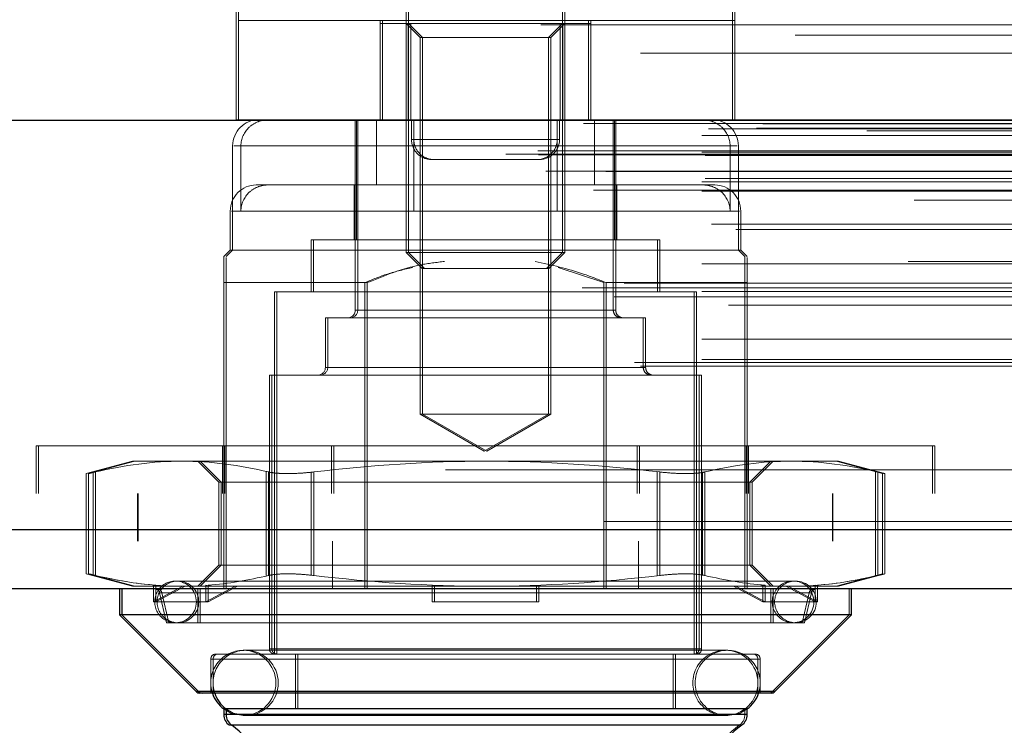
# Model space of a CAD drawing. Header units: inches. Extents: x 0.2 to 10.8, y 0.2 to 8.2.
# Tile 103 of 164: x 2.8606 to 2.935, y 6.7786 to 6.8319. Entities that reach past the tile are written whole.
import ezdxf

# ---------------------------------------------------------------- set-up
doc = ezdxf.new("R2010")
doc.units = ezdxf.units.IN
doc.header["$MEASUREMENT"] = 0
doc.linetypes.add('HIDDEN', pattern=[0.07500000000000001, 0.05, -0.025])
doc.layers.add('DIMENSIONS', color=140, linetype='Continuous')
doc.styles.add('SLDTEXTSTYLE0', font='TXT', dxfattribs={"width": 0.7})
doc.dimstyles.new('SLDDIMSTYLE1', dxfattribs={"dimtxt": 0.0849609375, "dimasz": 0.13, "dimexe": 0, "dimexo": 0.0625, "dimgap": 0.021240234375, "dimtad": 0, "dimtih": 1, "dimtoh": 1, "dimlfac": 20, "dimrnd": 1e-09, "dimzin": 12, "dimdsep": 46, "dimtxsty": 'SLDTEXTSTYLE0', "dimsah": 1, "dimcen": 0.09, "dimadec": 0, "dimazin": 3, "dimtfac": 1, "dimtmove": 0, "dimatfit": 0, "dimfxl": 0, "dimfrac": 2, "dimtolj": 1, "dimtzin": 12, "dimarcsym": 0})

# ---------------------------------------------------------------- blocks, each defined once
blk = doc.blocks.new('_D_4')
at = {"layer": 'DIMENSIONS'}
for p, q in [((2.671702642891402, 6.798774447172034), (2.671702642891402, 6.512021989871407)), ((2.75246799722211, 6.754930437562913), (2.75246799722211, 6.512021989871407)), ((2.671702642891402, 6.637021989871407), (2.421702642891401, 6.637021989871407)), ((2.75246799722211, 6.637021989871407), (2.986992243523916, 6.637021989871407)), ((3.102118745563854, 6.637021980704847), (3.073588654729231, 6.637021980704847)), ((3.073588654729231, 6.637021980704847), (3.073588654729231, 6.501991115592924)), ((3.354587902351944, 6.637021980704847), (3.383117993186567, 6.637021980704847)), ((3.383117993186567, 6.637021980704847), (3.383117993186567, 6.501991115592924)), ((3.073588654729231, 6.501991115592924), (3.102118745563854, 6.501991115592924)), ((3.383117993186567, 6.501991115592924), (3.354587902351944, 6.501991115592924))]:
    blk.add_line(p, q, dxfattribs=at)
for points in [[(2.671702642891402, 6.637021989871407), (2.541702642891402, 6.657021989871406), (2.541702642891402, 6.617021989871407)], [(2.75246799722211, 6.637021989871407), (2.88246799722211, 6.617021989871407), (2.88246799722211, 6.657021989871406)]]:
    blk.add_solid(points, dxfattribs=at)
at = {"layer": 'DIMENSIONS', "char_height": 0.08333333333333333, "attachment_point": 1, "style": 'SLDTEXTSTYLE0'}
for s, insert in [('1.62', (3.102118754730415, 6.763464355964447)), ('41.0', (3.102118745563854, 6.609413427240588))]:
    blk.add_mtext(s, dxfattribs=dict(at, insert=insert))

msp = doc.modelspace()

# ---------------------------------------------------------------- linework, layer by layer
at = {"color": 7, "linetype": 'HIDDEN', "lineweight": 18}
for p, q in [((2.876993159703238, 6.836493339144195), (2.876993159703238, 6.83180524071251)), ((2.914493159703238, 6.836493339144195), (2.914493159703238, 6.831805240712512)), ((2.889836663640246, 6.833754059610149), (2.889836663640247, 6.814292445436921)), ((2.890016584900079, 6.833754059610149), (2.890016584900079, 6.814292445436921)), ((2.901647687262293, 6.814292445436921), (2.901647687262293, 6.833754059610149)), ((2.901827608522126, 6.814292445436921), (2.901827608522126, 6.833754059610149)), ((2.877171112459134, 6.824305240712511), (2.877171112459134, 6.833681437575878)), ((2.914671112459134, 6.824305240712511), (2.914671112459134, 6.833681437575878)), ((2.876993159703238, 6.824305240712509), (2.876993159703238, 6.83180524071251)), ((2.914671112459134, 6.831805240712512), (2.877171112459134, 6.831805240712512)), ((2.887868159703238, 6.824305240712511), (2.887868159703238, 6.83180524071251)), ((2.888048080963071, 6.83158870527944), (2.887868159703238, 6.83158870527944)), ((2.888046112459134, 6.824305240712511), (2.888046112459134, 6.831805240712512)), ((2.888048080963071, 6.83158870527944), (2.888048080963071, 6.824305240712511)), ((2.890182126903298, 6.83158870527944), (2.888048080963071, 6.83158870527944)), ((2.889836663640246, 6.83158870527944), (2.890902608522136, 6.830522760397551)), ((2.890002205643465, 6.83158870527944), (2.890002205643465, 6.824305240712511)), ((2.890016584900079, 6.83158870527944), (2.891082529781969, 6.830522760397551)), ((2.890182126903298, 6.83158870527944), (2.890182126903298, 6.824305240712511)), ((2.901662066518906, 6.83158870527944), (2.890182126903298, 6.83158870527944)), ((2.900581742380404, 6.830522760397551), (2.901647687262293, 6.83158870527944)), ((2.900761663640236, 6.830522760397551), (2.901827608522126, 6.83158870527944)), ((2.901482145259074, 6.83158870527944), (2.901482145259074, 6.824305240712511)), ((2.901662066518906, 6.83158870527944), (2.901662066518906, 6.824305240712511)), ((2.903796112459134, 6.83158870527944), (2.901662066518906, 6.83158870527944)), ((2.903616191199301, 6.83158870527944), (2.903616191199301, 6.824305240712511)), ((2.903618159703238, 6.824305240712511), (2.903618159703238, 6.831805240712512)), ((2.903796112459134, 6.824305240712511), (2.903796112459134, 6.831805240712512)), ((2.914493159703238, 6.82430524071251), (2.914493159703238, 6.831805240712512)), ((2.719234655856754, 6.830704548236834), (4.424146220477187, 6.830704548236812)), ((2.891082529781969, 6.830522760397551), (2.890902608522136, 6.830522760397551)), ((2.890902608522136, 6.830522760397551), (2.890902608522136, 6.802063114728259)), ((2.900761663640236, 6.830522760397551), (2.891082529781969, 6.830522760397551)), ((2.891082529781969, 6.830522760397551), (2.891082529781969, 6.802063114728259)), ((2.900581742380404, 6.802063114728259), (2.900581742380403, 6.830522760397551)), ((2.900761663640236, 6.802063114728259), (2.900761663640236, 6.830522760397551)), ((4.443997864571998, 6.824872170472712), (2.699383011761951, 6.824872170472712)), ((2.702648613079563, 6.824292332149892), (4.440732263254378, 6.82429233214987)), ((4.440606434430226, 6.824308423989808), (2.702774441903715, 6.824308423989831)), ((2.877171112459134, 6.824305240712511), (2.876993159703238, 6.824305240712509)), ((2.914671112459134, 6.824305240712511), (2.877171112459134, 6.824305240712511)), ((2.885998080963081, 6.824305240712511), (2.885998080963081, 6.809935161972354)), ((2.886079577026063, 6.824305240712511), (2.886079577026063, 6.815250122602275)), ((2.886178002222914, 6.824305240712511), (2.886178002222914, 6.809935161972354)), ((2.887587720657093, 6.824305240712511), (2.887587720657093, 6.819383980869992)), ((2.890243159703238, 6.822805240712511), (2.890243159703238, 6.824305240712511)), ((2.890421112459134, 6.822805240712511), (2.890421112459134, 6.824305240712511)), ((2.901243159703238, 6.822805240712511), (2.901243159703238, 6.824305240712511)), ((2.901253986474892, 6.824305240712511), (2.901253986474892, 6.819383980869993)), ((2.901421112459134, 6.822805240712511), (2.901421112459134, 6.824305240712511)), ((2.904076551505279, 6.824305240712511), (2.904076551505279, 6.819383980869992)), ((2.905486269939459, 6.809935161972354), (2.905486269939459, 6.824305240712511)), ((2.90558469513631, 6.815250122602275), (2.905584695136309, 6.824305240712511)), ((2.905666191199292, 6.809935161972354), (2.905666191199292, 6.824305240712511)), ((2.703226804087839, 6.824021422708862), (4.440154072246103, 6.824021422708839)), ((2.703226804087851, 6.824021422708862), (4.440154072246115, 6.824021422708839)), ((2.712668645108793, 6.82361885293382), (4.430712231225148, 6.823618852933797)), ((2.712668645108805, 6.82361885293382), (4.43071223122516, 6.823618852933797)), ((2.716316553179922, 6.823661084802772), (4.42706432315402, 6.823661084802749)), ((2.716316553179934, 6.823661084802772), (4.427064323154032, 6.823661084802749)), ((2.716780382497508, 6.823989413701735), (4.426600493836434, 6.823989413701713)), ((2.71678038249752, 6.823989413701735), (4.426600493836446, 6.823989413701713)), ((2.724648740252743, 6.823472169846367), (4.418698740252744, 6.823472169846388)), ((2.712168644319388, 6.823113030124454), (4.431212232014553, 6.823113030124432)), ((2.7121686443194, 6.823113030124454), (4.431212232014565, 6.823113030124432)), ((2.890243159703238, 6.822805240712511), (2.901243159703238, 6.822805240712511)), ((2.901243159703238, 6.822805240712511), (2.890243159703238, 6.822805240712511)), ((2.890421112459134, 6.822805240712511), (2.901421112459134, 6.822805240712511)), ((2.901421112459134, 6.822805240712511), (2.890421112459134, 6.822805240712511)), ((2.69978506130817, 6.8219669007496), (4.443595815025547, 6.821966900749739)), ((2.712168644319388, 6.82186885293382), (4.431212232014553, 6.821868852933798)), ((2.7121686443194, 6.82186885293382), (4.431212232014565, 6.821868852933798)), ((2.876729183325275, 6.822336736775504), (2.876729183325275, 6.814462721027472)), ((2.914306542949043, 6.822336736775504), (2.876819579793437, 6.822336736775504)), ((2.877357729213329, 6.822336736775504), (2.914844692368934, 6.822336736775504)), ((2.877357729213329, 6.822336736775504), (2.87735772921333, 6.817415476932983)), ((2.89041028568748, 6.822336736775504), (2.89041028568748, 6.817415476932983)), ((2.914306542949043, 6.822336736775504), (2.914306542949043, 6.817415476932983)), ((2.914935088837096, 6.814462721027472), (2.914935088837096, 6.822336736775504)), ((2.697357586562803, 6.821711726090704), (4.446023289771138, 6.821711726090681)), ((2.697357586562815, 6.821711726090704), (4.44602328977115, 6.821711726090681)), ((2.699838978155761, 6.821661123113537), (4.443541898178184, 6.821661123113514)), ((2.712418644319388, 6.82161885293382), (4.430962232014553, 6.821618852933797)), ((2.891743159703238, 6.821305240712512), (2.891921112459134, 6.821305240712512)), ((2.891921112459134, 6.821305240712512), (2.899921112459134, 6.821305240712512)), ((2.70039877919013, 6.82042907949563), (4.442982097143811, 6.820429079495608)), ((4.442221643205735, 6.820998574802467), (2.701182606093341, 6.82099857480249)), ((2.704927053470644, 6.820410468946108), (4.438453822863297, 6.820410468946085)), ((2.712168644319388, 6.81961885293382), (4.431212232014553, 6.819618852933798)), ((2.7121686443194, 6.81961885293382), (4.431212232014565, 6.819618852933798)), ((2.712418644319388, 6.819868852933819), (4.430962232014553, 6.819868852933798)), ((2.703981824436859, 6.818988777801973), (4.4393959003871, 6.81898877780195)), ((2.712168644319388, 6.818914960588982), (4.431212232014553, 6.81891496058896)), ((2.879423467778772, 6.819383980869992), (2.878517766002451, 6.819383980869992)), ((2.887587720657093, 6.819383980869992), (2.879423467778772, 6.819383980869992)), ((2.88589965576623, 6.819383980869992), (2.88589965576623, 6.815250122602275)), ((2.887587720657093, 6.819383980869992), (2.89041028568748, 6.819383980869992)), ((2.913146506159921, 6.819383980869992), (2.89041028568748, 6.819383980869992)), ((2.905764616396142, 6.815250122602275), (2.905764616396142, 6.819383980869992)), ((4.428213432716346, 6.818245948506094), (2.715169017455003, 6.818245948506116)), ((2.876549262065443, 6.817415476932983), (2.876549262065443, 6.814462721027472)), ((2.901253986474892, 6.817415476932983), (2.876636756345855, 6.817415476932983)), ((2.89041028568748, 6.817415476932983), (2.915027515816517, 6.817415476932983)), ((2.915115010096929, 6.814462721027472), (2.915115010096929, 6.817415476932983)), ((2.712909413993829, 6.816412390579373), (4.430488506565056, 6.81641239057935)), ((2.714745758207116, 6.81600736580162), (4.428635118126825, 6.816007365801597)), ((2.714745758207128, 6.81600736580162), (4.428635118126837, 6.816007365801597)), ((2.88283154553, 6.815250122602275), (2.882651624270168, 6.815250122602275)), ((2.882651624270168, 6.815250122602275), (2.882651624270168, 6.81131311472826)), ((2.909012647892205, 6.815250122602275), (2.88283154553, 6.815250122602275)), ((2.88283154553, 6.815250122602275), (2.88283154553, 6.81131311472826)), ((2.908832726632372, 6.81131311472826), (2.908832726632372, 6.815250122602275)), ((2.909012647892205, 6.81131311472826), (2.909012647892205, 6.815250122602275)), ((2.876549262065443, 6.814462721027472), (2.876057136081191, 6.81397059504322)), ((2.876729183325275, 6.814462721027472), (2.876237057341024, 6.81397059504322)), ((2.876729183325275, 6.814462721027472), (2.876549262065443, 6.814462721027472)), ((2.915115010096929, 6.814462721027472), (2.876729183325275, 6.814462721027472)), ((2.915427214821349, 6.81397059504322), (2.914935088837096, 6.814462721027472)), ((2.915607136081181, 6.81397059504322), (2.915115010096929, 6.814462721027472)), ((2.890016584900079, 6.814292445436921), (2.889836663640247, 6.814292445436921)), ((2.889836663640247, 6.814292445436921), (2.891044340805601, 6.813084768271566)), ((2.901827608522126, 6.814292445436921), (2.890016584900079, 6.814292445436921)), ((2.890016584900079, 6.814292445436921), (2.891224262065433, 6.813084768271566)), ((2.900440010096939, 6.813084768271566), (2.901647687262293, 6.814292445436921)), ((2.900619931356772, 6.813084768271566), (2.901827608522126, 6.814292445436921)), ((2.712168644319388, 6.813412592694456), (4.431212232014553, 6.813412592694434)), ((4.427753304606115, 6.813603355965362), (2.715633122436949, 6.813603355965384)), ((2.891224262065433, 6.813084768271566), (2.891044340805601, 6.813084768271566)), ((2.900619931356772, 6.813084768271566), (2.891224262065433, 6.813084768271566)), ((2.904762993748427, 6.812002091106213), (2.901316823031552, 6.813153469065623)), ((4.439775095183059, 6.812499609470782), (2.703609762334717, 6.812499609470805)), ((2.703136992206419, 6.811624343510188), (4.440243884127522, 6.811624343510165)), ((2.706318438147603, 6.811974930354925), (4.437062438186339, 6.811974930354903)), ((2.876057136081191, 6.812002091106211), (2.876057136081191, 6.792472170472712)), ((2.876237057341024, 6.812002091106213), (2.876057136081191, 6.812002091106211)), ((2.876237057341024, 6.812002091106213), (2.876237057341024, 6.788872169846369)), ((2.886901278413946, 6.812002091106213), (2.876237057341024, 6.812002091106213)), ((2.886721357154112, 6.812002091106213), (2.886721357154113, 6.788872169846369)), ((2.886901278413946, 6.812002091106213), (2.886901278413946, 6.788872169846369)), ((2.904762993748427, 6.812002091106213), (2.904762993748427, 6.788872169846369)), ((2.90494291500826, 6.812002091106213), (2.90494291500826, 6.788872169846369)), ((2.915607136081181, 6.812002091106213), (2.90494291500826, 6.812002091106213)), ((2.915427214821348, 6.812002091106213), (2.915427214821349, 6.78887216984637)), ((2.915607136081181, 6.812002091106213), (2.915607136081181, 6.792472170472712)), ((2.70555942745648, 6.810923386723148), (4.437815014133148, 6.810923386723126)), ((2.712168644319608, 6.811345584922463), (4.431212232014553, 6.81134558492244)), ((2.712719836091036, 6.811341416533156), (4.430654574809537, 6.811341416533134)), ((2.880075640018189, 6.81131311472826), (2.879895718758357, 6.81131311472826)), ((2.879895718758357, 6.81131311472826), (2.879895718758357, 6.78395091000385)), ((2.911768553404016, 6.81131311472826), (2.880075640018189, 6.81131311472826)), ((2.880075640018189, 6.81131311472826), (2.880075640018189, 6.78395091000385)), ((2.911588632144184, 6.78395091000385), (2.911588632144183, 6.81131311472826)), ((2.911768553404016, 6.78395091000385), (2.911768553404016, 6.81131311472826)), ((2.714188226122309, 6.810309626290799), (4.42919265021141, 6.810309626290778)), ((2.885998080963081, 6.809935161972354), (2.905395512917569, 6.809935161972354)), ((2.905666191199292, 6.809935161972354), (2.886268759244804, 6.809935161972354)), ((2.883914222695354, 6.809344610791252), (2.883734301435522, 6.809344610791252)), ((2.883734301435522, 6.809344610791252), (2.883734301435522, 6.805604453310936)), ((2.907929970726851, 6.809344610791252), (2.883914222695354, 6.809344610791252)), ((2.883914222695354, 6.809344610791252), (2.883914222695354, 6.805604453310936)), ((2.907750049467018, 6.805604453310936), (2.907750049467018, 6.809344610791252)), ((2.907929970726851, 6.805604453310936), (2.907929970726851, 6.809344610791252)), ((2.712168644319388, 6.807724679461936), (4.431212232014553, 6.807724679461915)), ((2.707099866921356, 6.805964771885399), (4.436281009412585, 6.805964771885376)), ((2.707538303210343, 6.805705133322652), (4.435842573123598, 6.805705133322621)), ((2.712168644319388, 6.806205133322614), (4.431212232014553, 6.806205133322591)), ((2.7121686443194, 6.806205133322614), (4.431212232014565, 6.806205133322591)), ((2.883734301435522, 6.805604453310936), (2.907750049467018, 6.805604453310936)), ((2.907929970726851, 6.805604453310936), (2.883914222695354, 6.805604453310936)), ((2.879681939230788, 6.805013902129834), (2.879502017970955, 6.805013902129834)), ((2.879502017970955, 6.805013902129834), (2.879502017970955, 6.784344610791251)), ((2.912162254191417, 6.805013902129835), (2.879681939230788, 6.805013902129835)), ((2.879681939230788, 6.805013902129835), (2.879681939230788, 6.784344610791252)), ((2.911982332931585, 6.784344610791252), (2.911982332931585, 6.805013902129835)), ((2.912162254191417, 6.784344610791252), (2.912162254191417, 6.805013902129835)), ((2.891082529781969, 6.802063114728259), (2.890902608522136, 6.802063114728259)), ((2.890902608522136, 6.802063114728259), (2.89574217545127, 6.799268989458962)), ((2.900761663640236, 6.802063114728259), (2.891082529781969, 6.802063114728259)), ((2.891082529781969, 6.802063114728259), (2.895922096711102, 6.799268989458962)), ((2.89574217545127, 6.799268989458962), (2.900581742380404, 6.802063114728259)), ((2.895922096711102, 6.799268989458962), (2.900761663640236, 6.802063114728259)), ((2.86189217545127, 6.799672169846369), (2.862072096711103, 6.799672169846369)), ((2.86189217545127, 6.799672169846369), (2.86189217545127, 6.79607216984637)), ((2.862072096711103, 6.79967216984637), (2.929772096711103, 6.79967216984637)), ((2.862072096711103, 6.79967216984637), (2.862072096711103, 6.79607216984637)), ((2.875967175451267, 6.799672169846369), (2.875967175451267, 6.79607216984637)), ((2.8761470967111, 6.79967216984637), (2.8761470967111, 6.79607216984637)), ((2.884192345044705, 6.79967216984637), (2.884192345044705, 6.79607216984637)), ((2.884372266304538, 6.79967216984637), (2.884372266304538, 6.79607216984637)), ((2.907292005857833, 6.79967216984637), (2.907292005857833, 6.79607216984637)), ((2.907471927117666, 6.79967216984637), (2.907471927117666, 6.79607216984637)), ((2.915517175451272, 6.79967216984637), (2.915517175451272, 6.79607216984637)), ((2.915697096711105, 6.79967216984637), (2.915697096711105, 6.79607216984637)), ((2.929592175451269, 6.79607216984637), (2.929592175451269, 6.79967216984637)), ((2.929772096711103, 6.79607216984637), (2.929772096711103, 6.79967216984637)), ((2.869167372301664, 6.798517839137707), (2.86566529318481, 6.797579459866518)), ((2.869347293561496, 6.798517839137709), (2.865845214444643, 6.797579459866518)), ((2.869347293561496, 6.798517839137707), (2.869167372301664, 6.798517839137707)), ((2.872907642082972, 6.798517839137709), (2.869347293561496, 6.798517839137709)), ((2.895922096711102, 6.798517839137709), (2.872907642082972, 6.798517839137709)), ((2.874088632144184, 6.798517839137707), (2.875687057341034, 6.796919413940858)), ((2.874268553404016, 6.798517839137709), (2.875866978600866, 6.796919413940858)), ((2.918936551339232, 6.798517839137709), (2.895922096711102, 6.798517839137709)), ((2.915797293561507, 6.796919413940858), (2.917395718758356, 6.798517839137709)), ((2.915977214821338, 6.796919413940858), (2.917575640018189, 6.798517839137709)), ((2.922496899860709, 6.798517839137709), (2.918936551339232, 6.798517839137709)), ((2.92581905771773, 6.797579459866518), (2.922316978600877, 6.798517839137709)), ((2.925998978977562, 6.797579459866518), (2.922496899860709, 6.798517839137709)), ((2.750548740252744, 6.797872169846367), (4.392798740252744, 6.797872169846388)), ((2.750548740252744, 6.797872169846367), (4.392798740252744, 6.797872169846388)), ((4.392798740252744, 6.797872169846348), (2.750582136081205, 6.797872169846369)), ((4.392798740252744, 6.797872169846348), (2.750582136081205, 6.797872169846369)), ((2.86566529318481, 6.797591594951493), (2.86566529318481, 6.789995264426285)), ((2.865845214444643, 6.797591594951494), (2.865845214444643, 6.789995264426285)), ((2.866192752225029, 6.789883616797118), (2.866192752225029, 6.79770324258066)), ((2.866192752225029, 6.789883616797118), (2.866192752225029, 6.79770324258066)), ((2.866372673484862, 6.789883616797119), (2.866372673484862, 6.79770324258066)), ((2.866372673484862, 6.789883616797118), (2.866372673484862, 6.79770324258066)), ((2.879262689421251, 6.789883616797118), (2.879262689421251, 6.79770324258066)), ((2.879262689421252, 6.789883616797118), (2.879262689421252, 6.79770324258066)), ((2.879442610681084, 6.789883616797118), (2.879442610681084, 6.79770324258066)), ((2.879442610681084, 6.789883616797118), (2.879442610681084, 6.79770324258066)), ((2.882672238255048, 6.789883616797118), (2.882672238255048, 6.79770324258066)), ((2.882672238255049, 6.789883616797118), (2.882672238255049, 6.79770324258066)), ((2.88285215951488, 6.789883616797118), (2.882852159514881, 6.79770324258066)), ((2.882852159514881, 6.789883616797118), (2.882852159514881, 6.79770324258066)), ((2.908812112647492, 6.789883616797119), (2.908812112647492, 6.797703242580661)), ((2.908812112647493, 6.789883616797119), (2.908812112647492, 6.79770324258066)), ((2.908992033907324, 6.789883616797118), (2.908992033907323, 6.79770324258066)), ((2.908992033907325, 6.789883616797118), (2.908992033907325, 6.79770324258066)), ((2.912221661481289, 6.789883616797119), (2.912221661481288, 6.797703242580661)), ((2.912221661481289, 6.789883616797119), (2.912221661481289, 6.79770324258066)), ((2.912401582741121, 6.789883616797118), (2.912401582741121, 6.79770324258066)), ((2.912401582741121, 6.789883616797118), (2.912401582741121, 6.79770324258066)), ((2.925291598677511, 6.789883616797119), (2.925291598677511, 6.797703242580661)), ((2.925291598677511, 6.789883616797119), (2.925291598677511, 6.797703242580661)), ((2.925471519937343, 6.789883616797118), (2.925471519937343, 6.79770324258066)), ((2.925471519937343, 6.789883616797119), (2.925471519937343, 6.79770324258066)), ((2.92581905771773, 6.789995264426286), (2.92581905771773, 6.797591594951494)), ((2.925998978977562, 6.789995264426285), (2.925998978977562, 6.797591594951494)), ((2.875866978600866, 6.796919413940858), (2.875687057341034, 6.796919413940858)), ((2.875687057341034, 6.796919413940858), (2.875687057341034, 6.790667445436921)), ((2.87855385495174, 6.796919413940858), (2.875866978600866, 6.796919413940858)), ((2.875866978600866, 6.796919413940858), (2.875866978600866, 6.790667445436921)), ((2.915977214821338, 6.796919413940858), (2.87855385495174, 6.796919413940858)), ((2.915797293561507, 6.790667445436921), (2.915797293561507, 6.796919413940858)), ((2.915977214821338, 6.790667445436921), (2.915977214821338, 6.796919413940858)), ((2.750548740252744, 6.796072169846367), (4.392798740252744, 6.796072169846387)), ((2.869548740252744, 6.796072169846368), (2.869548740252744, 6.792472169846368)), ((2.869582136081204, 6.796072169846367), (2.869582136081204, 6.792472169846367)), ((2.922048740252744, 6.792472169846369), (2.922048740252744, 6.79607216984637)), ((2.922082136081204, 6.792472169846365), (2.922082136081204, 6.796072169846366)), ((4.438547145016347, 6.793959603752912), (2.704833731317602, 6.793959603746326)), ((2.704833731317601, 6.793959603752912), (4.438547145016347, 6.793959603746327)), ((2.704833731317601, 6.793334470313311), (4.438547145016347, 6.793334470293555)), ((4.436780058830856, 6.792472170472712), (2.706600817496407, 6.792472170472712)), ((2.876057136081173, 6.792472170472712), (2.876057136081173, 6.788872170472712)), ((2.884282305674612, 6.792472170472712), (2.884282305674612, 6.788872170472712)), ((2.90738196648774, 6.792472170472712), (2.90738196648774, 6.788872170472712)), ((2.915607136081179, 6.792472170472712), (2.915607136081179, 6.788872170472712)), ((2.875687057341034, 6.790667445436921), (2.874088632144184, 6.789069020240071)), ((2.875866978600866, 6.790667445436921), (2.874268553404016, 6.789069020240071)), ((2.875866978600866, 6.790667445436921), (2.875687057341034, 6.790667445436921)), ((2.87855385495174, 6.790667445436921), (2.875866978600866, 6.790667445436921)), ((2.915977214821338, 6.790667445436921), (2.87855385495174, 6.790667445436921)), ((2.917395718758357, 6.789069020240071), (2.915797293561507, 6.790667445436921)), ((2.917575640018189, 6.789069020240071), (2.915977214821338, 6.790667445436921)), ((2.86566529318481, 6.790007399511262), (2.869167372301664, 6.789069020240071)), ((2.865845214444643, 6.790007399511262), (2.869347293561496, 6.789069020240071)), ((2.922316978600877, 6.789069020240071), (2.92581905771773, 6.790007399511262)), ((2.922496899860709, 6.789069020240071), (2.925998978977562, 6.790007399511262)), ((2.870759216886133, 6.789146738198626), (2.871013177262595, 6.789069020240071)), ((2.870759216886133, 6.789146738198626), (2.870759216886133, 6.787887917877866)), ((2.870939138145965, 6.787887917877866), (2.870939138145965, 6.789146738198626)), ((2.870939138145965, 6.789146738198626), (2.871193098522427, 6.789069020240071)), ((2.87259532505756, 6.789462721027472), (2.872415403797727, 6.789462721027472)), ((2.919248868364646, 6.789462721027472), (2.87259532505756, 6.789462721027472)), ((2.874696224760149, 6.789146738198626), (2.874696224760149, 6.787887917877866)), ((2.874696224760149, 6.789146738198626), (2.874950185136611, 6.789069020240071)), ((2.874876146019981, 6.789146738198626), (2.875130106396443, 6.789069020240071)), ((2.874876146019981, 6.787887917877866), (2.874876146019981, 6.789146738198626)), ((2.891805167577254, 6.789146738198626), (2.891805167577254, 6.787887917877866)), ((2.891985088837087, 6.789146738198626), (2.891985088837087, 6.789069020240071)), ((2.899679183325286, 6.789146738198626), (2.899679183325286, 6.787887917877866)), ((2.899859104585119, 6.789146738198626), (2.899859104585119, 6.789069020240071)), ((2.916788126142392, 6.789146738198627), (2.91653416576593, 6.789069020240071)), ((2.916968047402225, 6.789146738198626), (2.916714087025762, 6.789069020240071)), ((2.916788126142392, 6.787887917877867), (2.916788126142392, 6.789146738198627)), ((2.916968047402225, 6.789146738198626), (2.916968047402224, 6.787887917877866)), ((2.920725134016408, 6.789146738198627), (2.920471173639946, 6.789069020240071)), ((2.92090505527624, 6.789146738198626), (2.920651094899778, 6.789069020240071)), ((2.920725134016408, 6.787887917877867), (2.920725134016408, 6.789146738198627)), ((2.92090505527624, 6.789146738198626), (2.92090505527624, 6.787887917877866)), ((2.869347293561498, 6.789069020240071), (2.869167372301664, 6.789069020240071)), ((2.871193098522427, 6.789069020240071), (2.869347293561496, 6.789069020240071)), ((2.870759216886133, 6.787887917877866), (2.872974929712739, 6.789069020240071)), ((2.873154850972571, 6.789069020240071), (2.870939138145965, 6.787887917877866)), ((2.871193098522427, 6.789069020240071), (2.873154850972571, 6.789069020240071)), ((2.871206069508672, 6.78856703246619), (2.920189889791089, 6.788567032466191)), ((2.871206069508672, 6.78856703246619), (2.871726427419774, 6.786313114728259)), ((2.871385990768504, 6.788567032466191), (2.871906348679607, 6.78631311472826)), ((2.920458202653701, 6.788567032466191), (2.871474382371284, 6.788567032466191)), ((2.873154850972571, 6.789069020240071), (2.875130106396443, 6.789069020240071)), ((2.874088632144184, 6.788872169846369), (2.874088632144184, 6.786313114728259)), ((2.874268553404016, 6.788872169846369), (2.874268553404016, 6.78631311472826)), ((2.874696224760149, 6.787887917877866), (2.876911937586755, 6.789069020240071)), ((2.877091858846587, 6.789069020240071), (2.874876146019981, 6.787887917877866)), ((2.895922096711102, 6.789069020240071), (2.875130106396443, 6.789069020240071)), ((2.891985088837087, 6.787887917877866), (2.891985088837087, 6.789069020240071)), ((2.916714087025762, 6.789069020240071), (2.895922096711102, 6.789069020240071)), ((2.899859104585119, 6.787887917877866), (2.899859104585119, 6.789069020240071)), ((2.914572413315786, 6.789069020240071), (2.916788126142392, 6.787887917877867)), ((2.916968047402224, 6.787887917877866), (2.914752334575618, 6.789069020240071)), ((2.916714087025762, 6.789069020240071), (2.918689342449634, 6.789069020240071)), ((2.917395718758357, 6.78631311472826), (2.917395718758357, 6.78887216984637)), ((2.917575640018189, 6.78631311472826), (2.917575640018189, 6.788872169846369)), ((2.918509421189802, 6.789069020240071), (2.920725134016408, 6.787887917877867)), ((2.92090505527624, 6.787887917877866), (2.918689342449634, 6.789069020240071)), ((2.920651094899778, 6.789069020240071), (2.918689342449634, 6.789069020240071)), ((2.919757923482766, 6.78631311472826), (2.920278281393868, 6.788567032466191)), ((2.919937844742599, 6.78631311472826), (2.920458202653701, 6.788567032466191)), ((2.922496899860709, 6.789069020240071), (2.920651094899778, 6.789069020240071)), ((2.92330123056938, 6.786903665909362), (2.92330123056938, 6.78887216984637)), ((2.870939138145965, 6.787887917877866), (2.870759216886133, 6.787887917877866)), ((2.874876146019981, 6.787887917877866), (2.870939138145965, 6.787887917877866)), ((2.891805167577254, 6.787887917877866), (2.891985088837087, 6.787887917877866)), ((2.899859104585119, 6.787887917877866), (2.891985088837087, 6.787887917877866)), ((2.916788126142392, 6.787887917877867), (2.916968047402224, 6.787887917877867)), ((2.916968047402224, 6.787887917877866), (2.92090505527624, 6.787887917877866)), ((2.917511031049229, 6.78111346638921), (2.92330123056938, 6.786903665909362)), ((2.871906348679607, 6.786313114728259), (2.871726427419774, 6.786313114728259)), ((2.919937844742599, 6.78631311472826), (2.871906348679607, 6.78631311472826)), ((2.875646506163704, 6.78395091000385), (2.87546658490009, 6.78395091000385)), ((2.916197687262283, 6.78395091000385), (2.875646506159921, 6.78395091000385)), ((2.87771343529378, 6.784228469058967), (2.877533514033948, 6.784228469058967)), ((2.914130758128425, 6.784228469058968), (2.87771343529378, 6.784228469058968)), ((2.879502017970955, 6.784344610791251), (2.911982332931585, 6.784344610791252)), ((2.912162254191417, 6.784344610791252), (2.879681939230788, 6.784344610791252)), ((2.881470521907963, 6.78395091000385), (2.881470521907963, 6.779817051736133)), ((2.881650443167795, 6.78395091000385), (2.881650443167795, 6.779817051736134)), ((2.910013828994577, 6.779817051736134), (2.910013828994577, 6.78395091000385)), ((2.91019375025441, 6.779817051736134), (2.91019375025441, 6.78395091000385)), ((2.875072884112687, 6.783557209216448), (2.916411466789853, 6.783557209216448)), ((2.875072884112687, 6.783557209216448), (2.875072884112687, 6.780998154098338)), ((2.916591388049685, 6.783557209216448), (2.87525280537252, 6.783557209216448)), ((2.87525280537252, 6.783557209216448), (2.87525280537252, 6.780998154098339)), ((2.916411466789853, 6.780998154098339), (2.916411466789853, 6.783557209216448)), ((2.916591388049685, 6.780998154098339), (2.916591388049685, 6.783557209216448)), ((2.873973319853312, 6.781113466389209), (2.917423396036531, 6.78111346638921)), ((2.874153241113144, 6.78111346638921), (2.917690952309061, 6.78111346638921)), ((2.876057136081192, 6.779817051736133), (2.876057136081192, 6.779799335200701)), ((2.876237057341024, 6.779817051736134), (2.876237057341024, 6.779799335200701)), ((2.915427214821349, 6.779372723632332), (2.915427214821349, 6.779817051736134)), ((2.915607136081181, 6.779799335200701), (2.915607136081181, 6.779817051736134)), ((2.876057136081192, 6.779372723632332), (2.915338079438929, 6.779372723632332)), ((2.876237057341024, 6.779372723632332), (2.915607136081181, 6.779372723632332)), ((2.877533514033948, 6.779307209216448), (2.87771343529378, 6.779307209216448)), ((2.87771343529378, 6.779307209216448), (2.914130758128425, 6.779307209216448)), ((2.876478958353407, 6.778564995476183), (2.914918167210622, 6.778564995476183)), ((2.87665887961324, 6.778564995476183), (2.915185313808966, 6.778564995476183))]:
    msp.add_line(p, q, dxfattribs=at)
at = {"color": 7, "linetype": 'Continuous', "lineweight": 25}
for p, q in [((4.443997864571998, 6.824247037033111), (2.699383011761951, 6.824247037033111)), ((4.438547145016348, 6.793334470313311), (2.704833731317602, 6.793334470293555)), ((4.436780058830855, 6.788872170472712), (2.706600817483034, 6.788872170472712)), ((2.86818312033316, 6.788872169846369), (2.86818312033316, 6.786903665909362)), ((2.868363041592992, 6.788872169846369), (2.868363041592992, 6.786903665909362)), ((2.923481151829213, 6.786903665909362), (2.923481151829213, 6.788872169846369)), ((2.86818312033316, 6.786903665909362), (2.873973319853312, 6.781113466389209)), ((2.868363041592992, 6.786903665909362), (2.86818312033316, 6.786903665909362)), ((2.868363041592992, 6.786903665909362), (2.874153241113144, 6.78111346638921)), ((2.923481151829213, 6.786903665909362), (2.868363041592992, 6.786903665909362)), ((2.917690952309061, 6.78111346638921), (2.923481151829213, 6.786903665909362)), ((2.874153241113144, 6.781113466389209), (2.873973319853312, 6.781113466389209)), ((2.917690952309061, 6.78111346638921), (2.874153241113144, 6.78111346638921)), ((2.874431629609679, 6.780998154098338), (2.874251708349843, 6.780998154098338)), ((2.91741256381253, 6.780998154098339), (2.874431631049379, 6.780998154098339)), ((2.876213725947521, 6.779817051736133), (2.876057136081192, 6.779817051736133)), ((2.876057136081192, 6.779799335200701), (2.876057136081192, 6.779372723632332)), ((2.915607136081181, 6.779817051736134), (2.876237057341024, 6.779817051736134)), ((2.876237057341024, 6.779799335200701), (2.876237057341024, 6.779372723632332)), ((2.915607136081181, 6.779372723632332), (2.915607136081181, 6.779799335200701)), ((2.876237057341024, 6.779372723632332), (2.876057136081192, 6.779372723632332)), ((2.915607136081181, 6.779372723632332), (2.876237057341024, 6.779372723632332)), ((2.87665887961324, 6.778564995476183), (2.876478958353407, 6.778564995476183)), ((2.915185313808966, 6.778564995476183), (2.87665887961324, 6.778564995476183))]:
    msp.add_line(p, q, dxfattribs=at)
at = {"color": 7, "linetype": 'HIDDEN', "lineweight": 18, "flags": 128}
for points in [[(2.700014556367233, 6.831467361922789), (3.500508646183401, 6.831469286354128), (4.443362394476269, 6.831467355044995)], [(2.70001593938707, 6.831467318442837), (3.608248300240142, 6.831467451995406), (4.443360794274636, 6.831467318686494)], [(2.707539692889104, 6.829343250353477), (3.55777150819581, 6.829343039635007), (4.435843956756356, 6.82934325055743)], [(2.71279973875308, 6.829332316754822), (3.55777150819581, 6.829332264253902), (4.43057902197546, 6.829332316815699)], [(2.876057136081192, 6.779799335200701), (2.8765918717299, 6.779494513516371), (2.877533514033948, 6.779307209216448)], [(2.876213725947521, 6.779817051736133), (2.876771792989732, 6.779494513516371), (2.87771343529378, 6.779307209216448)], [(2.914130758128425, 6.779307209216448), (2.915072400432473, 6.779494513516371), (2.915607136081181, 6.779799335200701)]]:
    msp.add_lwpolyline(points, dxfattribs=at)
at = {"color": 7, "linetype": 'HIDDEN', "lineweight": 18}
for centre, radius, start, end in [((2.878697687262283, 6.822336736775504), 0.001968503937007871, 90, 180), ((2.912966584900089, 6.822336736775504), 0.001968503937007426, 0, 90), ((2.891743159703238, 6.822805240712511), 0.001500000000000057, 180, 270.0000000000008), ((2.891921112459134, 6.822805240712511), 0.001499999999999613, 180, 270.0000000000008), ((2.899743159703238, 6.822805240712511), 0.001500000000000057, 270.0000000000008, 0), ((2.899921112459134, 6.822805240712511), 0.001500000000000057, 270.0000000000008, 0), ((2.878517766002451, 6.817415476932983), 0.001968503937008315, 90.00000000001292, 180), ((2.913146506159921, 6.817415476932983), 0.001968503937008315, 0, 90), ((2.885407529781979, 6.809935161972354), 0.0005905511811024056, 270.0000000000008, 0), ((2.885587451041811, 6.809935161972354), 0.0005905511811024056, 270.0000000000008, 0), ((2.906076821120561, 6.809935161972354), 0.0005905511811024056, 180, 270.000000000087), ((2.906256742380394, 6.809935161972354), 0.0005905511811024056, 180, 270.0000000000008), ((2.883143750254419, 6.805604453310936), 0.0005905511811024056, 270.0000000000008, 0), ((2.883323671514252, 6.805604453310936), 0.0005905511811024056, 270.0000000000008, 0), ((2.90834060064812, 6.805604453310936), 0.0005905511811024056, 180, 270.0000000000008), ((2.908520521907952, 6.805604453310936), 0.0005905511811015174, 180, 270.000000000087), ((2.872415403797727, 6.787887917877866), 0.001574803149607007, 90, 270.0000000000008), ((2.87259532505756, 6.787887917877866), 0.001574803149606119, 90, 270.0000000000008), ((2.872415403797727, 6.787887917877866), 0.001574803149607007, 270.0000000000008, 90), ((2.87259532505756, 6.787887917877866), 0.001574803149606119, 270.0000000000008, 90), ((2.919068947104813, 6.787887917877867), 0.001574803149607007, 90, 270.0000000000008), ((2.919248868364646, 6.787887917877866), 0.001574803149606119, 90, 270.0000000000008), ((2.919068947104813, 6.787887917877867), 0.001574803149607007, 270.0000000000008, 90), ((2.919248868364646, 6.787887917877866), 0.001574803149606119, 270.0000000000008, 90), ((2.870822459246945, 6.788478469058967), 0.0003937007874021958, 13.00000000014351, 90), ((2.871002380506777, 6.788478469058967), 0.0003937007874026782, 13.00000000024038, 89.99999999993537), ((2.920661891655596, 6.788478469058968), 0.0003937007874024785, 90.00000000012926, 166.9999999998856), ((2.920841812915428, 6.788478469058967), 0.0003937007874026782, 90.00000000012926, 166.9999999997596), ((2.877533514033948, 6.781767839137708), 0.002460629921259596, 90, 198.2280527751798), ((2.875466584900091, 6.783557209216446), 0.0003937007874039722, 90.00000000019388, 179.9999999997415), ((2.87771343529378, 6.781767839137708), 0.002460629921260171, 90, 198.2280527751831), ((2.875646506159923, 6.783557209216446), 0.0003937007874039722, 90.00000000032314, 179.9999999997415), ((2.877533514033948, 6.781767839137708), 0.002460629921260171, 270.0000000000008, 90), ((2.87771343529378, 6.781767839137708), 0.002460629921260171, 270.0000000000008, 90), ((2.879895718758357, 6.784344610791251), 0.0003937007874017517, 180, 270.0000000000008), ((2.880075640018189, 6.784344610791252), 0.0003937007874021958, 180, 270.0000000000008), ((2.913950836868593, 6.781767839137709), 0.002460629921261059, 90, 270.0000000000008), ((2.911588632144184, 6.784344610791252), 0.0003937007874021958, 270.0000000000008, 0), ((2.914130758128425, 6.781767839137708), 0.002460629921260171, 90, 270.0000000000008), ((2.911768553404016, 6.784344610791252), 0.0003937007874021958, 270.0000000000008, 0), ((2.913950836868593, 6.781767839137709), 0.002460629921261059, 270.0000000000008, 90), ((2.914130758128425, 6.781767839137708), 0.002460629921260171, 341.7719472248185, 90), ((2.916017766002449, 6.783557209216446), 0.0003937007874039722, 2.585154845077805e-10, 89.99999999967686), ((2.916197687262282, 6.783557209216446), 0.0003937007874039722, 2.58515484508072e-10, 89.99999999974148), ((2.917232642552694, 6.781391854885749), 0.0003937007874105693, 270.0000000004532, 314.9999999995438), ((2.914442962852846, 6.779372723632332), 0.0009842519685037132, 304.8499045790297, 0), ((2.918379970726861, 6.773718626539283), 0.005905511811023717, 124.8499045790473, 180)]:
    msp.add_arc(centre, radius, start, end, dxfattribs=at)
at = {"color": 7, "linetype": 'Continuous', "lineweight": 25}
for centre, radius, start, end in [((2.874251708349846, 6.781391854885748), 0.0003937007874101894, 225.0000000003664, 269.9999999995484), ((2.874431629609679, 6.781391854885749), 0.0003937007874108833, 225.0000000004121, 269.9999999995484), ((2.877533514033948, 6.781767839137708), 0.002460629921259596, 198.2280527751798, 233.1301023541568), ((2.87771343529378, 6.781767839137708), 0.002460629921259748, 198.2280527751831, 232.4479511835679), ((2.914130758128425, 6.781767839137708), 0.002460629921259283, 306.8698976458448, 341.7719472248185), ((2.917412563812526, 6.781391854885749), 0.0003937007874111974, 270.0000000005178, 314.9999999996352), ((2.877041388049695, 6.779372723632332), 0.0009842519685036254, 180, 235.1500954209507), ((2.877221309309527, 6.779372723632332), 0.0009842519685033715, 180, 235.150095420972), ((2.914622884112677, 6.779372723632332), 0.000984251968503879, 304.8499045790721, 0), ((2.873284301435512, 6.773718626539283), 0.005905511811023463, 0, 55.15009542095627), ((2.918559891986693, 6.773718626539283), 0.00590551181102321, 124.8499045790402, 180)]:
    msp.add_arc(centre, radius, start, end, dxfattribs=at)
at = {"color": 7, "linetype": 'HIDDEN', "lineweight": 18}
for points, knots in [([(2.879423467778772, 6.824305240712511), (2.879157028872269, 6.824305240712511), (2.878896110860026, 6.824257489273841), (2.878400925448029, 6.824067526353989), (2.878173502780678, 6.823927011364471), (2.877593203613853, 6.82338738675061), (2.877357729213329, 6.8228704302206), (2.877357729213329, 6.822336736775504)], [0, 0, 0, 0, 0.2500000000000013, 0.2500000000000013, 0.5000000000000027, 0.5000000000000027, 1, 1, 1, 1]), ([(2.89041028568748, 6.822336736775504), (2.89041028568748, 6.822603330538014), (2.89041028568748, 6.822865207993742), (2.89041028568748, 6.823347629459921), (2.89041028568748, 6.823566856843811), (2.89041028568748, 6.823925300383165), (2.89041028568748, 6.824067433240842), (2.89041028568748, 6.82425634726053), (2.89041028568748, 6.824305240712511), (2.89041028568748, 6.824305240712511)], [0, 0, 0, 0, 0.25, 0.25, 0.5, 0.5, 0.75, 0.75, 1, 1, 1, 1]), ([(2.9122408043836, 6.824305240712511), (2.912507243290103, 6.824305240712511), (2.912768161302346, 6.824257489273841), (2.913263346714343, 6.824067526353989), (2.913490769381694, 6.823927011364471), (2.91407106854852, 6.82338738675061), (2.914306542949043, 6.822870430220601), (2.914306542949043, 6.822336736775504)], [0, 0, 0, 0, 0.2499999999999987, 0.2499999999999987, 0.4999999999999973, 0.4999999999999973, 1, 1, 1, 1]), ([(2.879423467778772, 6.819383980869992), (2.879157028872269, 6.819383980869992), (2.878896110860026, 6.819336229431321), (2.878400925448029, 6.819146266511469), (2.878173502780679, 6.819005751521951), (2.877593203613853, 6.818466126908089), (2.87735772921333, 6.817949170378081), (2.877357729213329, 6.817415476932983)], [0, 0, 0, 0, 0.2499999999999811, 0.2499999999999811, 0.4999999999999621, 0.4999999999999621, 1, 1, 1, 1]), ([(2.901253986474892, 6.817415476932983), (2.901253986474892, 6.817682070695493), (2.901253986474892, 6.817943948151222), (2.901253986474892, 6.8184263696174), (2.901253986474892, 6.818645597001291), (2.901253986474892, 6.819004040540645), (2.901253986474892, 6.819146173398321), (2.901253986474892, 6.819335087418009), (2.901253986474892, 6.819383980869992), (2.901253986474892, 6.819383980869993)], [0, 0, 0, 0, 0.25, 0.25, 0.5, 0.5, 0.75, 0.75, 1, 1, 1, 1]), ([(2.9122408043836, 6.819383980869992), (2.912507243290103, 6.819383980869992), (2.912768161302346, 6.819336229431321), (2.913263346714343, 6.819146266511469), (2.913490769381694, 6.819005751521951), (2.91407106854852, 6.818466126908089), (2.914306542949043, 6.817949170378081), (2.914306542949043, 6.817415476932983)], [0, 0, 0, 0, 0.25, 0.25, 0.5, 0.5, 1, 1, 1, 1]), ([(2.876057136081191, 6.812002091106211), (2.876057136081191, 6.812483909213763), (2.876057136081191, 6.813462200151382), (2.876057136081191, 6.814063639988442), (2.876057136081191, 6.813932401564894), (2.876057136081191, 6.813915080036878)], [0, 0, 0, 0, 0.4572276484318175, 0.9283620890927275, 1, 1, 1, 1]), ([(2.876237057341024, 6.813915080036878), (2.876237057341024, 6.813882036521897), (2.876237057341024, 6.813807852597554), (2.876237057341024, 6.812956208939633), (2.876237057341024, 6.812226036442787), (2.876237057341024, 6.812002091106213)], [0, 0, 0, 0, 0.3576770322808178, 0.8029982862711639, 1, 1, 1, 1]), ([(2.915427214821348, 6.812002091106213), (2.915427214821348, 6.812483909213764), (2.915427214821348, 6.813462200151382), (2.915427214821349, 6.814063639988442), (2.915427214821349, 6.813932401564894), (2.915427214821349, 6.813915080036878)], [0, 0, 0, 0, 0.4572276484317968, 0.928362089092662, 1, 1, 1, 1]), ([(2.915607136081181, 6.813915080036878), (2.915607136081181, 6.813882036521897), (2.915607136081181, 6.813807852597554), (2.915607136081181, 6.812956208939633), (2.915607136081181, 6.812226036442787), (2.915607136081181, 6.812002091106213)], [0, 0, 0, 0, 0.3576770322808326, 0.8029982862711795, 1, 1, 1, 1]), ([(2.890347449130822, 6.813153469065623), (2.889702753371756, 6.81300616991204), (2.88846196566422, 6.812722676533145), (2.887286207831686, 6.812235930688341), (2.886721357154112, 6.812002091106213)], [0, 0, 0, 0, 0.5195858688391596, 1, 1, 1, 1]), ([(2.886901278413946, 6.812002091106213), (2.888221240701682, 6.81253699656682), (2.890112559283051, 6.813303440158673), (2.892130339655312, 6.813533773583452), (2.892739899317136, 6.813603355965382)], [0, 0, 0, 0, 0.6979058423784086, 1, 1, 1, 1]), ([(2.899581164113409, 6.813603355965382), (2.900813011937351, 6.813332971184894), (2.902642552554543, 6.812931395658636), (2.904376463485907, 6.8122309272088), (2.90494291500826, 6.812002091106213)], [0, 0, 0, 0, 0.6733099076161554, 1, 1, 1, 1]), ([(2.866372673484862, 6.79770324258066), (2.866177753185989, 6.797657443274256), (2.865868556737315, 6.797584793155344), (2.865889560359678, 6.797589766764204), (2.865897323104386, 6.797591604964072)], [0, 0, 0, 0, 0.6304092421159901, 1, 1, 1, 1]), ([(2.882852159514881, 6.79770324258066), (2.882507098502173, 6.79766243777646), (2.882168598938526, 6.797631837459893), (2.881504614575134, 6.79759011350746), (2.881181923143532, 6.797579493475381), (2.880588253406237, 6.797579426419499), (2.880309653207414, 6.797590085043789), (2.879825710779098, 6.797631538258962), (2.879615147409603, 6.797662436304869), (2.879442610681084, 6.79770324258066)], [0, 0, 0, 0, 0.25, 0.25, 0.5, 0.5, 0.75, 0.75, 1, 1, 1, 1]), ([(2.912401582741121, 6.79770324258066), (2.912229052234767, 6.79766243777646), (2.912021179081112, 6.797631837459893), (2.911535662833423, 6.79759011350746), (2.911258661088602, 6.797579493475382), (2.910665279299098, 6.797579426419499), (2.910340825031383, 6.797590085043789), (2.909679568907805, 6.797631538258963), (2.909337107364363, 6.797662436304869), (2.908992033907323, 6.797703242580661)], [0, 0, 0, 0, 0.25, 0.25, 0.5, 0.5, 0.75, 0.75, 1, 1, 1, 1]), ([(2.925946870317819, 6.797591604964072), (2.925959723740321, 6.797588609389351), (2.926003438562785, 6.797578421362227), (2.925750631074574, 6.797637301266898), (2.925508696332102, 6.797694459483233), (2.925471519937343, 6.79770324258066)], [0, 0, 0, 0, 0.2606228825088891, 0.8863851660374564, 1, 1, 1, 1]), ([(2.865897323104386, 6.789995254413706), (2.865884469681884, 6.789998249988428), (2.86584075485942, 6.79000843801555), (2.86609356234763, 6.78994955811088), (2.866335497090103, 6.789892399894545), (2.866372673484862, 6.789883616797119)], [0, 0, 0, 0, 0.2606228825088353, 0.8863851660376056, 1, 1, 1, 1]), ([(2.879442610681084, 6.789883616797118), (2.879615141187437, 6.789924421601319), (2.879823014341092, 6.789955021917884), (2.880308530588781, 6.789996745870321), (2.880585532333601, 6.790007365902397), (2.881178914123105, 6.79000743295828), (2.88150336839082, 6.78999677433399), (2.882164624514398, 6.789955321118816), (2.882507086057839, 6.78992442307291), (2.882852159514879, 6.789883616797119)], [0, 0, 0, 0, 0.25, 0.25, 0.5, 0.5, 0.75, 0.75, 1, 1, 1, 1]), ([(2.908992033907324, 6.789883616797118), (2.909337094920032, 6.789924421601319), (2.909675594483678, 6.789955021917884), (2.91033957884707, 6.78999674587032), (2.910662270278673, 6.790007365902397), (2.911255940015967, 6.79000743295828), (2.911534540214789, 6.789996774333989), (2.912018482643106, 6.789955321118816), (2.9122290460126, 6.78992442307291), (2.912401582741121, 6.789883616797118)], [0, 0, 0, 0, 0.25, 0.25, 0.5, 0.5, 0.75, 0.75, 1, 1, 1, 1]), ([(2.925471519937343, 6.789883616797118), (2.925666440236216, 6.789929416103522), (2.92597563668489, 6.790002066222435), (2.925954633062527, 6.789997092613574), (2.925946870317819, 6.789995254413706)], [0, 0, 0, 0, 0.6304092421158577, 1, 1, 1, 1])]:
    msp.add_open_spline(points, degree=3, knots=knots, dxfattribs=at)
for points in [[(2.872907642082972, 6.798517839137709), (2.870720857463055, 6.798517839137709), (2.868543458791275, 6.79821665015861), (2.866372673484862, 6.79770324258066)], [(2.879442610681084, 6.79770324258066), (2.87727182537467, 6.79821665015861), (2.87509442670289, 6.798517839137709), (2.872907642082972, 6.798517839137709)], [(2.895922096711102, 6.798517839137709), (2.891548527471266, 6.798517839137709), (2.887193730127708, 6.79821665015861), (2.882852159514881, 6.79770324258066)], [(2.908992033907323, 6.79770324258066), (2.904650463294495, 6.79821665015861), (2.900295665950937, 6.798517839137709), (2.895922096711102, 6.798517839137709)], [(2.918936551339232, 6.798517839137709), (2.916749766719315, 6.798517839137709), (2.914572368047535, 6.79821665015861), (2.912401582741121, 6.79770324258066)], [(2.925471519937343, 6.79770324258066), (2.923300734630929, 6.79821665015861), (2.92112333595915, 6.798517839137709), (2.918936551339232, 6.798517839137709)], [(2.870939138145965, 6.789146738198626), (2.869411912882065, 6.789266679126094), (2.867890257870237, 6.789524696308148), (2.866372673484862, 6.789883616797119)], [(2.872907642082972, 6.789069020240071), (2.870720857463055, 6.789069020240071), (2.868543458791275, 6.78937020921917), (2.866372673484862, 6.789883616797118)], [(2.879442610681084, 6.789883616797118), (2.877925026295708, 6.789524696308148), (2.87640337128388, 6.789266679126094), (2.87487614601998, 6.789146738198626)], [(2.882852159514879, 6.789883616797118), (2.887193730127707, 6.78937020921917), (2.891548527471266, 6.789069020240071), (2.895922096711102, 6.789069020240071)], [(2.895922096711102, 6.789069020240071), (2.900295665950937, 6.789069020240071), (2.904650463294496, 6.78937020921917), (2.908992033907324, 6.789883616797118)], [(2.912401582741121, 6.789883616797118), (2.913919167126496, 6.789524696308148), (2.915440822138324, 6.789266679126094), (2.916968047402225, 6.789146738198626)], [(2.925471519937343, 6.789883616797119), (2.923300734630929, 6.78937020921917), (2.92112333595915, 6.789069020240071), (2.918936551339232, 6.789069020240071)], [(2.92090505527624, 6.789146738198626), (2.92243228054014, 6.789266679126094), (2.923953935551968, 6.789524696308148), (2.925471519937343, 6.789883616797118)]]:
    msp.add_open_spline(points, degree=3, dxfattribs=at)

# ---------------------------------------------------------------- dimensions: what is measured, and where the dimension line sits
at = {"layer": 'DIMENSIONS'}
dim = msp.add_linear_dim(base=(2.75246799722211, 6.637021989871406), p1=(2.671702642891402, 6.848774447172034), p2=(2.75246799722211, 6.804930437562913), dimstyle='SLDDIMSTYLE1', dxfattribs=at)
dim.commit()
dim.dimension.update_dxf_attribs({"geometry": '_D_4', "text_midpoint": (3.228353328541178, 6.637021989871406), "dimtype": 160})

doc.saveas('drawing.dxf')
